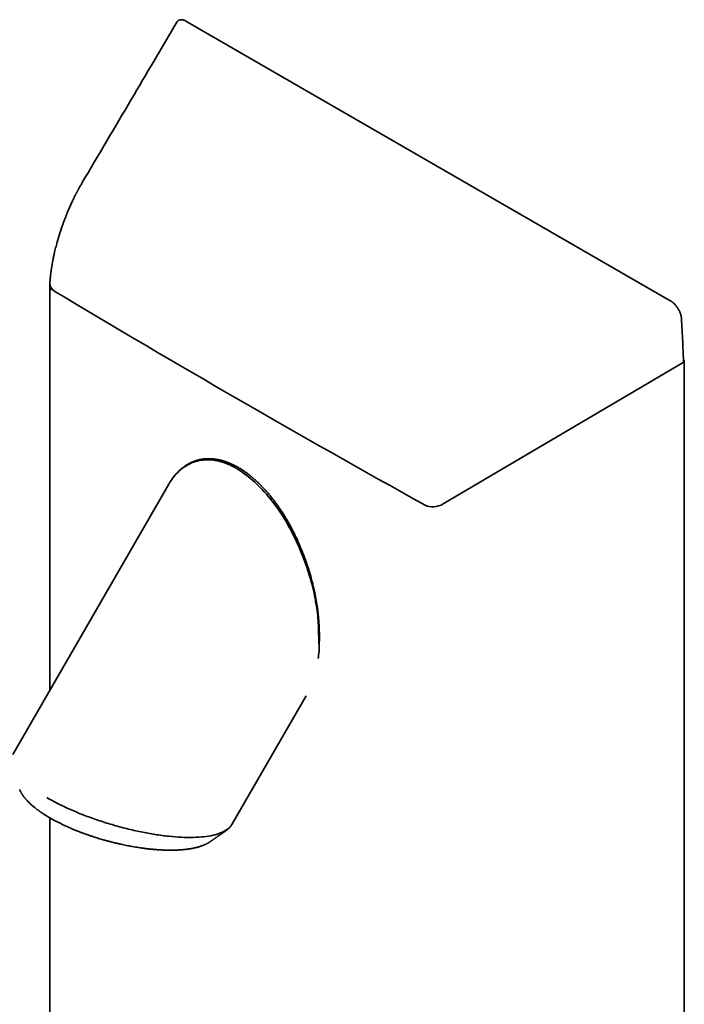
# Model space of a CAD drawing. Header units: millimetres. Extents: x 8 to 1025, y 12 to 2520.
# Tile 5 of 9: x 726 to 938, y 955 to 1270. Entities that reach past the tile are written whole.
import ezdxf

# ---------------------------------------------------------------- set-up
doc = ezdxf.new("R2010")
doc.units = ezdxf.units.MM

msp = doc.modelspace()

# ---------------------------------------------------------------- linework, layer by layer
at = {"color": 7, "linetype": 'Continuous', "lineweight": 35}
for p, q in [((933.69, 1179.67), (778.81, 1269.08)), ((735.36, 1185.27), (735.36, 1185.24)), ((735.31, 1184.47), (735.31, 1184.46)), ((735.36, 1183.73), (735.36, 1055.45)), ((861, 1114.93), (937.61, 1160.05)), ((937.76, 1160.82), (937.69, 1160.86)), ((937.94, 463.46), (937.94, 1160.52)), ((773.33, 1121.21), (723.47, 1034.85)), ((793.49, 1012.6), (817.19, 1053.66)), ((735.36, 1014.67), (735.36, 289.31)), ((791.5, 1010.51), (791.52, 1010.53)), ((786.13, 1006.8), (786.23, 1006.86))]:
    msp.add_line(p, q, dxfattribs=at)
for centre, major_axis, start_param, end_param in [((740.36, 1186.24), (4.78, 2.05), 2.829641, 3.617236), ((4945.99, 5147.88), (5615.19, 2401.72), 3.617236, 3.645778), ((937.34, 1160.41), (0.574, 0.246), 4.89138, 6.773099), ((858.71, 1117.92), (4.78, 2.05), 3.645778, 4.89138)]:
    msp.add_ellipse(centre, major_axis=major_axis, ratio=0.711671, start_param=start_param, end_param=end_param, dxfattribs=at)
for points, knots in [([(775.89, 1268.72), (771.04, 1260.48), (760.93, 1243.34), (750.82, 1226.21), (745.56, 1217.31)], [0, 0, 0, 0, 0.480597, 1, 1, 1, 1]), ([(778.81, 1269.08), (778.71, 1269.13), (778.52, 1269.23), (778.23, 1269.35), (777.94, 1269.44), (777.66, 1269.49), (777.39, 1269.52), (777.13, 1269.51), (776.89, 1269.47), (776.66, 1269.4), (776.46, 1269.3), (776.27, 1269.18), (776.11, 1269.02), (775.98, 1268.86), (775.92, 1268.76), (775.9, 1268.72)], [0, 0, 0, 0, 0.079559, 0.159632, 0.241364, 0.323688, 0.403256, 0.48341, 0.565447, 0.648152, 0.724599, 0.801605, 0.880357, 0.959702, 1, 1, 1, 1]), ([(745.56, 1217.31), (745.47, 1217.15), (745.3, 1216.85), (745.05, 1216.42), (744.82, 1216.02), (744.63, 1215.67), (744.45, 1215.35), (744.3, 1215.07), (744.18, 1214.84), (744.08, 1214.65), (744, 1214.51), (743.95, 1214.41), (743.92, 1214.35), (743.9, 1214.3), (743.87, 1214.25), (743.84, 1214.19), (743.8, 1214.11), (743.75, 1214.02), (743.68, 1213.88), (743.58, 1213.69), (743.45, 1213.44), (743.24, 1213.02), (742.96, 1212.45), (742.63, 1211.75), (742.31, 1211.09), (742.02, 1210.45), (741.74, 1209.81), (741.44, 1209.14), (741.13, 1208.41), (740.81, 1207.62), (740.48, 1206.8), (740.14, 1205.94), (739.81, 1205.05), (739.45, 1204.08), (739.1, 1203.05), (738.74, 1201.99), (738.41, 1200.96), (738.1, 1199.95), (737.82, 1198.97), (737.56, 1198.02), (737.31, 1197.11), (737.09, 1196.22), (736.9, 1195.44), (736.75, 1194.77), (736.62, 1194.19), (736.5, 1193.61), (736.38, 1193.03), (736.27, 1192.46), (736.18, 1191.99), (736.12, 1191.63), (736.08, 1191.41), (736.05, 1191.22), (736.03, 1191.09), (736.01, 1191), (736, 1190.93), (735.99, 1190.86), (735.97, 1190.76), (735.95, 1190.62), (735.92, 1190.45), (735.89, 1190.24), (735.85, 1190.01), (735.82, 1189.76), (735.77, 1189.45), (735.72, 1189.08), (735.67, 1188.67), (735.62, 1188.29), (735.58, 1187.95), (735.55, 1187.61), (735.51, 1187.27), (735.48, 1186.93), (735.45, 1186.66), (735.43, 1186.46), (735.42, 1186.35), (735.42, 1186.27), (735.41, 1186.21), (735.41, 1186.15), (735.4, 1186.06), (735.39, 1185.94), (735.38, 1185.79), (735.37, 1185.61), (735.35, 1185.39), (735.34, 1185.13), (735.32, 1184.85), (735.31, 1184.62), (735.3, 1184.49), (735.3, 1184.47)], [0, 0, 0, 0, 0.017111, 0.032668, 0.046689, 0.059187, 0.070172, 0.079653, 0.087635, 0.094123, 0.09912, 0.10189, 0.103823, 0.105289, 0.106822, 0.108913, 0.111563, 0.114771, 0.118537, 0.125582, 0.134004, 0.143079, 0.166986, 0.190326, 0.210698, 0.23064, 0.250312, 0.270639, 0.293617, 0.317506, 0.342273, 0.367877, 0.394283, 0.421528, 0.453351, 0.484126, 0.513895, 0.542728, 0.571067, 0.598294, 0.624339, 0.649554, 0.674807, 0.691391, 0.708023, 0.72471, 0.741459, 0.75828, 0.774988, 0.782786, 0.789417, 0.794879, 0.799167, 0.80126, 0.802889, 0.804722, 0.80766, 0.811708, 0.816869, 0.823144, 0.830372, 0.837606, 0.844693, 0.858181, 0.871091, 0.881739, 0.892045, 0.902371, 0.912751, 0.923185, 0.933485, 0.937792, 0.941301, 0.944012, 0.945522, 0.947074, 0.949665, 0.953325, 0.958052, 0.963846, 0.970705, 0.978628, 0.987611, 0.997652, 1, 1, 1, 1]), ([(735.3, 1184.47), (735.3, 1184.38), (735.3, 1184.2), (735.32, 1183.96), (735.35, 1183.75), (735.39, 1183.58), (735.44, 1183.43), (735.48, 1183.32), (735.52, 1183.22), (735.55, 1183.15), (735.57, 1183.1), (735.58, 1183.08)], [0, 0, 0, 0, 0.18675, 0.35356, 0.50034, 0.627007, 0.733456, 0.819609, 0.886073, 0.94827, 1, 1, 1, 1]), ([(937.05, 1174.12), (937.04, 1174.23), (937.02, 1174.46), (936.96, 1174.81), (936.87, 1175.17), (936.77, 1175.54), (936.64, 1175.91), (936.49, 1176.28), (936.32, 1176.64), (936.12, 1177.04), (935.87, 1177.46), (935.57, 1177.89), (935.25, 1178.3), (934.92, 1178.67), (934.57, 1179.01), (934.25, 1179.28), (933.95, 1179.5), (933.78, 1179.62), (933.69, 1179.67)], [0, 0, 0, 0, 0.056949, 0.114092, 0.171225, 0.228159, 0.285218, 0.342496, 0.399766, 0.456816, 0.53019, 0.603809, 0.677196, 0.749653, 0.82233, 0.894807, 0.947403, 1, 1, 1, 1]), ([(937.71, 1160.25), (937.68, 1161.14), (937.6, 1163.26), (937.45, 1166.64), (937.26, 1170.37), (937.12, 1172.87), (937.05, 1174.12)], [0, 0, 0, 0, 0.193326, 0.462206, 0.7311, 1, 1, 1, 1]), ([(821.29, 1068.77), (821.3, 1068.8), (821.31, 1069.04), (821.34, 1069.49), (821.37, 1070.09), (821.39, 1070.66), (821.41, 1071.22), (821.42, 1071.81), (821.43, 1072.44), (821.42, 1073.14), (821.41, 1073.72), (821.4, 1074.17), (821.4, 1074.48), (821.38, 1074.8), (821.37, 1075.12), (821.36, 1075.43), (821.34, 1075.74), (821.33, 1076.02), (821.31, 1076.27), (821.3, 1076.47), (821.29, 1076.61), (821.29, 1076.72), (821.28, 1076.82), (821.27, 1076.94), (821.26, 1077.09), (821.24, 1077.3), (821.22, 1077.57), (821.2, 1077.91), (821.16, 1078.31), (821.12, 1078.75), (821.07, 1079.25), (821.01, 1079.78), (820.95, 1080.33), (820.88, 1080.88), (820.81, 1081.41), (820.74, 1081.92), (820.67, 1082.42), (820.59, 1082.91), (820.51, 1083.39), (820.44, 1083.85), (820.37, 1084.27), (820.3, 1084.66), (820.23, 1085.02), (820.16, 1085.37), (820.08, 1085.78), (819.98, 1086.29), (819.85, 1086.92), (819.7, 1087.59), (819.54, 1088.32), (819.37, 1089.03), (819.2, 1089.73), (819.02, 1090.4), (818.84, 1091.1), (818.65, 1091.8), (818.38, 1092.74), (818.02, 1093.92), (817.56, 1095.35), (817.07, 1096.78), (816.66, 1097.9), (816.36, 1098.7), (816.17, 1099.18), (816, 1099.63), (815.83, 1100.03), (815.69, 1100.4), (815.55, 1100.72), (815.44, 1101), (815.34, 1101.24), (815.25, 1101.43), (815.19, 1101.59), (815.14, 1101.71), (815.08, 1101.83), (815.02, 1101.97), (814.94, 1102.15), (814.84, 1102.38), (814.71, 1102.67), (814.55, 1103.02), (814.38, 1103.41), (814.1, 1104.01), (813.72, 1104.81), (813.22, 1105.81), (812.68, 1106.87), (812.09, 1107.98), (811.44, 1109.13), (810.76, 1110.29), (810.06, 1111.43), (809.34, 1112.55), (808.6, 1113.66), (807.85, 1114.74), (807.06, 1115.8), (806.27, 1116.83), (805.45, 1117.83), (804.63, 1118.79), (803.81, 1119.71), (802.99, 1120.57), (802.33, 1121.24), (801.82, 1121.72), (801.48, 1122.04), (801.17, 1122.34), (800.88, 1122.59), (800.63, 1122.81), (800.43, 1122.99), (800.29, 1123.11), (800.19, 1123.19), (800.12, 1123.26), (800.04, 1123.32), (799.96, 1123.39), (799.85, 1123.48), (799.72, 1123.59), (799.56, 1123.72), (799.36, 1123.88), (799.12, 1124.07), (798.83, 1124.3), (798.5, 1124.55), (798.14, 1124.82), (797.76, 1125.09), (797.28, 1125.42), (796.74, 1125.78), (796.13, 1126.17), (795.56, 1126.51), (795.02, 1126.81), (794.53, 1127.08), (794.07, 1127.31), (793.62, 1127.52), (793.16, 1127.73), (792.67, 1127.94), (792.15, 1128.15), (791.59, 1128.35), (791.08, 1128.53), (790.61, 1128.67), (790.22, 1128.78), (789.84, 1128.87), (789.5, 1128.95), (789.21, 1129.01), (788.98, 1129.06), (788.79, 1129.1), (788.63, 1129.12), (788.49, 1129.15), (788.34, 1129.17), (788.16, 1129.2), (787.94, 1129.23), (787.7, 1129.25), (787.43, 1129.28), (787.11, 1129.31), (786.74, 1129.33), (786.34, 1129.34), (785.9, 1129.34), (785.44, 1129.33), (784.97, 1129.3), (784.51, 1129.26), (784.08, 1129.2), (783.69, 1129.14), (783.34, 1129.07), (783.03, 1129.01), (782.75, 1128.94), (782.49, 1128.87), (782.26, 1128.8), (782.06, 1128.74), (781.89, 1128.69), (781.71, 1128.63), (781.51, 1128.56), (781.3, 1128.48), (781.06, 1128.39), (780.78, 1128.27), (780.46, 1128.13), (780.09, 1127.95), (779.73, 1127.76), (779.43, 1127.59), (779.19, 1127.45), (779.04, 1127.36), (778.91, 1127.27), (778.79, 1127.2), (778.7, 1127.14), (778.6, 1127.07), (778.48, 1126.99), (778.34, 1126.89), (778.17, 1126.77), (777.97, 1126.63), (777.77, 1126.47), (777.47, 1126.23), (777.07, 1125.9), (776.68, 1125.54), (776.38, 1125.25), (776.17, 1125.03), (775.97, 1124.83), (775.79, 1124.63), (775.63, 1124.45), (775.49, 1124.29), (775.37, 1124.15), (775.27, 1124.03), (775.17, 1123.91), (775.08, 1123.8), (774.98, 1123.67), (774.87, 1123.54), (774.75, 1123.38), (774.61, 1123.2), (774.46, 1122.99), (774.3, 1122.76), (774.14, 1122.52), (773.96, 1122.26), (773.79, 1122), (773.63, 1121.73), (773.48, 1121.48), (773.38, 1121.31), (773.33, 1121.23)], [0, 0, 0, 0, 0.0011905, 0.0083464, 0.0151728, 0.0216707, 0.0278406, 0.0339539, 0.0411948, 0.0488577, 0.0569453, 0.0602394, 0.0635999, 0.0670269, 0.0705213, 0.0739849, 0.07709, 0.0803069, 0.0829673, 0.0850703, 0.0866154, 0.0876023, 0.0884847, 0.0897757, 0.091416, 0.0933339, 0.0964226, 0.1000354, 0.1041719, 0.1088314, 0.1140124, 0.1197128, 0.12553, 0.1312669, 0.1367425, 0.1419568, 0.1469149, 0.1521488, 0.1570673, 0.1616714, 0.1659616, 0.1699384, 0.1736022, 0.1769638, 0.1803536, 0.1861661, 0.1924573, 0.1992279, 0.206479, 0.2142121, 0.2206276, 0.2273431, 0.234291, 0.2412523, 0.2482117, 0.2623017, 0.2763982, 0.2905102, 0.3045759, 0.3095063, 0.3143287, 0.3187609, 0.3227864, 0.3264064, 0.3295678, 0.3323394, 0.3347216, 0.3367149, 0.3381031, 0.3392849, 0.3403615, 0.3417453, 0.3435084, 0.3456508, 0.3486627, 0.3522016, 0.3561959, 0.3602788, 0.370157, 0.3802736, 0.3906244, 0.4023451, 0.4143316, 0.4264568, 0.4385498, 0.4505983, 0.46261, 0.4746013, 0.4865898, 0.4985939, 0.5105533, 0.5223319, 0.5338507, 0.5451146, 0.5561336, 0.5608802, 0.5655074, 0.569715, 0.5734725, 0.5767803, 0.5796389, 0.5812026, 0.5825115, 0.5834218, 0.584187, 0.5852811, 0.5866861, 0.5884187, 0.5904794, 0.5928705, 0.5961498, 0.5999013, 0.6041268, 0.6088277, 0.6138382, 0.6187252, 0.6268997, 0.6346146, 0.6418633, 0.6486412, 0.6549458, 0.660776, 0.6661326, 0.6719153, 0.6781526, 0.684849, 0.6920045, 0.6996183, 0.7047014, 0.7099648, 0.7149951, 0.7195115, 0.7235135, 0.7262969, 0.7287628, 0.7309112, 0.7327423, 0.7344726, 0.7369349, 0.7398335, 0.7431682, 0.7469073, 0.7508358, 0.7562077, 0.7618378, 0.7677264, 0.7743226, 0.7811726, 0.7878411, 0.7942152, 0.8002947, 0.8051356, 0.8097715, 0.8141769, 0.8181899, 0.8217792, 0.8249454, 0.8273565, 0.8301187, 0.8332395, 0.8367184, 0.8405541, 0.8445837, 0.8505531, 0.8566914, 0.8630005, 0.8694443, 0.8725384, 0.8752859, 0.8776863, 0.8797394, 0.8814449, 0.8829197, 0.8851551, 0.8878636, 0.8910464, 0.8947028, 0.8987103, 0.9027537, 0.912359, 0.9220712, 0.9267246, 0.9312619, 0.9355037, 0.9394505, 0.9431029, 0.9464616, 0.9489083, 0.9512513, 0.9534989, 0.9556513, 0.957837, 0.9603913, 0.9633317, 0.9666581, 0.9703706, 0.9744693, 0.9788989, 0.9831848, 0.9879126, 0.9922908, 0.9963198, 1, 1, 1, 1]), ([(820.99, 1065.52), (821.12, 1066.26), (821.44, 1068.05), (821.26, 1071.02), (821.14, 1073.76), (821.11, 1076.1), (820.95, 1078.67), (820.69, 1081.17), (820.23, 1083.58), (819.85, 1086.08), (819.06, 1089.14), (818.02, 1092.77), (816.81, 1096.38), (815.55, 1099.66), (814.27, 1102.6), (812.97, 1105.31), (811.57, 1107.93), (808.93, 1112.38), (804.73, 1118.09), (798.82, 1123.87), (793.85, 1127.05), (790.13, 1128.45), (786.53, 1129.17), (782.16, 1128.87), (777.47, 1126.57), (774.72, 1123.59), (773.51, 1121.49), (773.34, 1121.2)], [0, 0, 0, 0, 0.026925, 0.065136, 0.090693, 0.116187, 0.13779, 0.17097, 0.192166, 0.209776, 0.243017, 0.281849, 0.314952, 0.346372, 0.376134, 0.399687, 0.425409, 0.453894, 0.534562, 0.609911, 0.682028, 0.716611, 0.749736, 0.820672, 0.89908, 0.986024, 1, 1, 1, 1]), ([(725.71, 1023.72), (725.72, 1023.7), (725.74, 1023.64), (725.77, 1023.56), (725.82, 1023.44), (725.88, 1023.31), (725.94, 1023.17), (726.02, 1023.02), (726.1, 1022.86), (726.18, 1022.7), (726.28, 1022.54), (726.37, 1022.37), (726.48, 1022.21), (726.57, 1022.05), (726.66, 1021.92), (726.74, 1021.81), (726.79, 1021.73), (726.83, 1021.68), (726.85, 1021.65), (726.88, 1021.61), (726.92, 1021.55), (726.97, 1021.48), (727.04, 1021.38), (727.13, 1021.27), (727.23, 1021.14), (727.35, 1020.99), (727.49, 1020.82), (727.65, 1020.63), (727.84, 1020.42), (728.05, 1020.19), (728.28, 1019.95), (728.46, 1019.77), (728.55, 1019.68)], [0, 0, 0, 0, 0.011213, 0.032278, 0.058974, 0.091325, 0.130206, 0.169614, 0.209027, 0.251266, 0.293523, 0.335804, 0.378115, 0.419313, 0.452524, 0.479511, 0.500276, 0.509748, 0.517017, 0.526168, 0.539961, 0.558395, 0.581474, 0.609201, 0.641584, 0.67863, 0.720353, 0.766772, 0.81791, 0.873798, 0.934478, 1, 1, 1, 1]), ([(728.54, 1019.68), (728.65, 1019.58), (728.85, 1019.39), (729.15, 1019.1), (729.44, 1018.84), (729.73, 1018.59), (730, 1018.36), (730.26, 1018.14), (730.51, 1017.94), (730.76, 1017.74), (731, 1017.55), (731.21, 1017.39), (731.39, 1017.26), (731.55, 1017.14), (731.66, 1017.06), (731.75, 1017), (731.82, 1016.95), (731.9, 1016.89), (732, 1016.82), (732.12, 1016.73), (732.26, 1016.63), (732.43, 1016.52), (732.63, 1016.38), (732.85, 1016.23), (733.11, 1016.06), (733.41, 1015.86), (733.74, 1015.65), (734.1, 1015.42), (734.51, 1015.18), (734.95, 1014.91), (735.26, 1014.73), (735.43, 1014.63)], [0, 0, 0, 0, 0.059277, 0.115009, 0.167245, 0.216027, 0.261388, 0.303355, 0.34195, 0.382736, 0.418973, 0.450674, 0.477728, 0.500064, 0.517687, 0.527811, 0.536696, 0.548007, 0.561934, 0.578477, 0.59782, 0.620834, 0.647634, 0.678228, 0.712624, 0.750837, 0.792885, 0.838791, 0.888585, 0.942306, 1, 1, 1, 1]), ([(734.33, 1021.15), (735.52, 1020.49), (737.88, 1019.18), (741.88, 1017.31), (746.13, 1015.55), (750.59, 1013.93), (755.2, 1012.47), (759.85, 1011.2), (764.49, 1010.15), (769.02, 1009.33), (773.36, 1008.75), (777.45, 1008.44), (781.22, 1008.39), (784.6, 1008.6), (787.53, 1009.09), (789.98, 1009.82), (791.85, 1010.82), (792.98, 1011.72), (793.28, 1012.34), (793.35, 1012.49)], [0, 0, 0, 0, 0.061752, 0.122877, 0.184039, 0.24551, 0.306626, 0.368013, 0.429363, 0.490526, 0.552078, 0.613227, 0.674542, 0.736075, 0.797169, 0.858651, 0.919985, 0.981217, 1, 1, 1, 1]), ([(735.42, 1014.63), (735.69, 1014.48), (736.24, 1014.17), (737.08, 1013.71), (737.95, 1013.26), (738.54, 1012.97), (738.84, 1012.82)], [0, 0, 0, 0, 0.2502, 0.500068, 0.749902, 1, 1, 1, 1]), ([(738.84, 1012.82), (739.06, 1012.71), (739.51, 1012.49), (739.97, 1012.28), (740.19, 1012.17)], [0, 0, 0, 0, 0.5000173, 1, 1, 1, 1]), ([(791.52, 1010.53), (791.57, 1010.57), (791.68, 1010.65), (791.84, 1010.76), (791.99, 1010.88), (792.11, 1010.98), (792.22, 1011.07), (792.3, 1011.15), (792.37, 1011.22), (792.44, 1011.28), (792.51, 1011.35), (792.58, 1011.41), (792.65, 1011.49), (792.72, 1011.56), (792.79, 1011.63), (792.86, 1011.71), (792.92, 1011.79), (792.98, 1011.86), (793.03, 1011.92), (793.06, 1011.96), (793.08, 1011.99), (793.11, 1012.03), (793.15, 1012.08), (793.2, 1012.15), (793.26, 1012.24), (793.33, 1012.34), (793.38, 1012.41), (793.4, 1012.44)], [0, 0, 0, 0, 0.0658729, 0.1408661, 0.2076053, 0.2660703, 0.316243, 0.3581079, 0.391652, 0.4274215, 0.4624583, 0.4983416, 0.5350727, 0.5728372, 0.611869, 0.652171, 0.6933745, 0.7297566, 0.7593589, 0.7716757, 0.7864147, 0.8060353, 0.8305412, 0.8599371, 0.9035671, 0.9548593, 1, 1, 1, 1]), ([(793.4, 1012.44), (793.4, 1012.45), (793.44, 1012.51), (793.47, 1012.57), (793.5, 1012.61)], [0, 0, 0, 0, 0.1718, 1, 1, 1, 1]), ([(740.19, 1012.17), (740.41, 1012.07), (740.83, 1011.88), (741.45, 1011.6), (742.04, 1011.34), (742.6, 1011.1), (743.13, 1010.88), (743.63, 1010.68), (744.12, 1010.48), (744.59, 1010.3), (745.05, 1010.12), (745.45, 1009.97), (745.81, 1009.84), (746.11, 1009.72), (746.37, 1009.63), (746.6, 1009.55), (746.81, 1009.47), (747.03, 1009.39), (747.27, 1009.31), (747.52, 1009.22), (747.85, 1009.11), (748.26, 1008.97), (748.76, 1008.8), (749.37, 1008.6), (750.07, 1008.37), (750.85, 1008.13), (751.63, 1007.9), (752.5, 1007.64), (753.48, 1007.37), (754.55, 1007.08), (755.61, 1006.81), (756.66, 1006.55), (757.64, 1006.33), (758.56, 1006.13), (759.41, 1005.95), (760.23, 1005.78), (761.01, 1005.64), (761.83, 1005.49), (762.7, 1005.34), (763.63, 1005.19), (764.39, 1005.08), (764.97, 1005), (765.38, 1004.94), (765.81, 1004.89), (766.27, 1004.83), (766.75, 1004.77), (767.22, 1004.72), (767.7, 1004.67), (768.21, 1004.62), (768.74, 1004.58), (769.31, 1004.53), (769.91, 1004.49), (770.53, 1004.45), (771.19, 1004.41), (771.86, 1004.38), (772.56, 1004.36), (773.27, 1004.35), (774, 1004.34), (774.75, 1004.35), (775.24, 1004.36), (775.49, 1004.37)], [0, 0, 0, 0, 0.0203196, 0.0394887, 0.0575268, 0.0744501, 0.0902714, 0.1050008, 0.118646, 0.1332024, 0.1462967, 0.1579325, 0.1681112, 0.1768333, 0.1840981, 0.1901904, 0.1959344, 0.2021283, 0.2087732, 0.2158702, 0.2234208, 0.2362065, 0.2501245, 0.2651763, 0.2865878, 0.3079037, 0.3289876, 0.3498183, 0.3790981, 0.4078605, 0.4361847, 0.46412, 0.4916974, 0.5148478, 0.5376545, 0.559605, 0.5806218, 0.6006748, 0.6258487, 0.6512073, 0.6769167, 0.688024, 0.6992013, 0.7106978, 0.7236123, 0.7380792, 0.7505396, 0.7639738, 0.7783895, 0.7937894, 0.8101754, 0.8275489, 0.84591, 0.8652577, 0.8855898, 0.9069025, 0.9287842, 0.9516001, 0.975342, 1, 1, 1, 1]), ([(786.5, 1007.04), (786.53, 1007.06), (786.6, 1007.11), (786.71, 1007.18), (786.82, 1007.27), (786.94, 1007.34), (787.05, 1007.42), (787.2, 1007.53), (787.39, 1007.66), (787.58, 1007.79), (787.74, 1007.9), (787.85, 1007.98), (787.94, 1008.04), (788.01, 1008.09), (788.1, 1008.15), (788.22, 1008.24), (788.42, 1008.38), (788.65, 1008.54), (788.91, 1008.72), (789.13, 1008.87), (789.32, 1009), (789.47, 1009.11), (789.61, 1009.2), (789.72, 1009.28), (789.82, 1009.35), (789.9, 1009.41), (789.98, 1009.46), (790.08, 1009.53), (790.2, 1009.62), (790.34, 1009.71), (790.47, 1009.8), (790.57, 1009.87), (790.64, 1009.92), (790.72, 1009.97), (790.8, 1010.03), (790.92, 1010.11), (791.11, 1010.24), (791.3, 1010.38), (791.45, 1010.48), (791.5, 1010.51)], [0, 0, 0, 0, 0.0180836, 0.0409428, 0.0640463, 0.0870581, 0.1096525, 0.1315621, 0.1793507, 0.2203448, 0.2493176, 0.272476, 0.2898864, 0.3019307, 0.3138789, 0.3429205, 0.3793001, 0.4307408, 0.4823926, 0.5330865, 0.5653704, 0.5967794, 0.6245757, 0.6477399, 0.6663496, 0.6806129, 0.6970412, 0.7162477, 0.7395746, 0.7667096, 0.7992201, 0.8119052, 0.8258711, 0.8413997, 0.8588247, 0.8793069, 0.9082892, 0.9742005, 1, 1, 1, 1]), ([(783.67, 1005.66), (783.8, 1005.7), (784.06, 1005.79), (784.35, 1005.91), (784.56, 1005.99), (784.7, 1006.05), (784.86, 1006.12), (785.04, 1006.2), (785.24, 1006.3), (785.47, 1006.42), (785.72, 1006.55), (785.93, 1006.67), (786.05, 1006.74), (786.09, 1006.77)], [0, 0, 0, 0, 0.145721, 0.284624, 0.337381, 0.393458, 0.455993, 0.524977, 0.615499, 0.715147, 0.823928, 0.94186, 1, 1, 1, 1]), ([(786.5, 1007.04), (786.49, 1007.03), (786.41, 1006.97), (786.32, 1006.92), (786.24, 1006.87)], [0, 0, 0, 0, 0.138368, 1, 1, 1, 1]), ([(775.49, 1004.37), (775.6, 1004.38), (775.81, 1004.38), (776.1, 1004.4), (776.36, 1004.41), (776.59, 1004.42), (776.78, 1004.43), (776.95, 1004.44), (777.08, 1004.45), (777.18, 1004.46), (777.27, 1004.47), (777.34, 1004.47), (777.42, 1004.48), (777.51, 1004.48), (777.61, 1004.49), (777.74, 1004.5), (777.91, 1004.52), (778.13, 1004.54), (778.49, 1004.58), (778.98, 1004.63), (779.46, 1004.69), (779.82, 1004.75), (780.08, 1004.79), (780.33, 1004.83), (780.58, 1004.87), (780.86, 1004.92), (781.16, 1004.98), (781.48, 1005.05), (781.81, 1005.12), (782.15, 1005.21), (782.51, 1005.3), (782.89, 1005.41), (783.28, 1005.53), (783.54, 1005.61), (783.67, 1005.66)], [0, 0, 0, 0, 0.034141, 0.064931, 0.092389, 0.116531, 0.13737, 0.154916, 0.169178, 0.18016, 0.189306, 0.196543, 0.204984, 0.214626, 0.225469, 0.237512, 0.258857, 0.283156, 0.310171, 0.38186, 0.449932, 0.481649, 0.512532, 0.542582, 0.573159, 0.607684, 0.646334, 0.689126, 0.73201, 0.778418, 0.82838, 0.881932, 0.939121, 1, 1, 1, 1])]:
    msp.add_open_spline(points, degree=3, knots=knots, dxfattribs=at)

doc.saveas('drawing.dxf')
